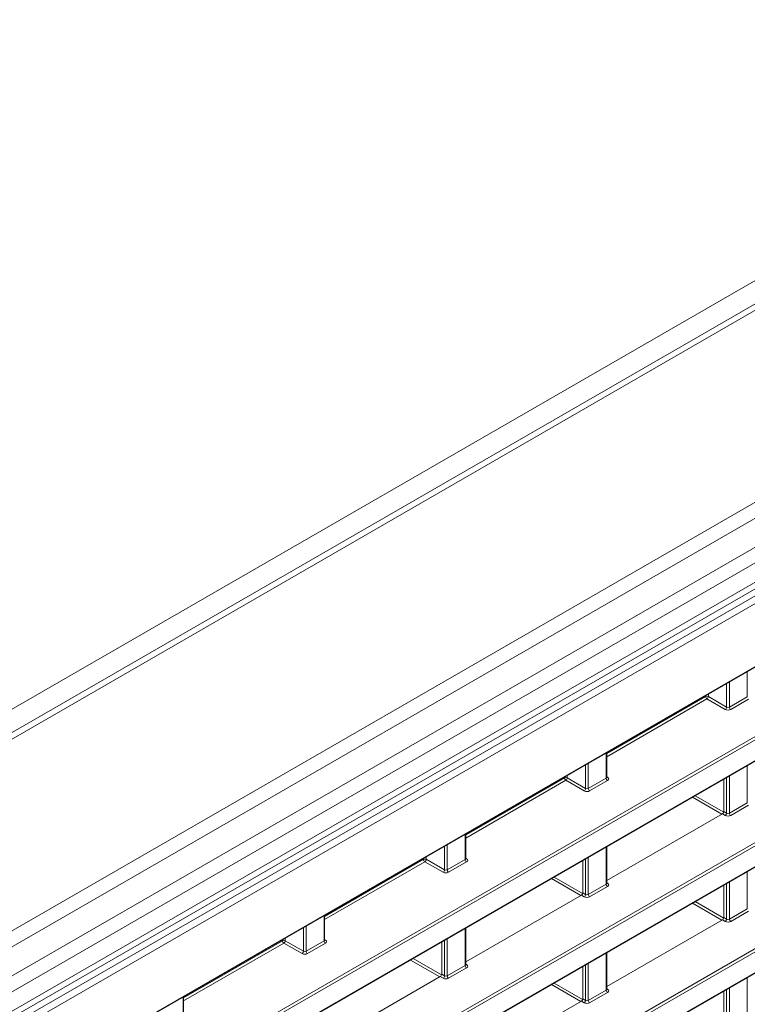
# Model space of a CAD drawing. Header units: millimetres. Extents: x 0 to 1118, y 0 to 864.
# Tile 75 of 156: x 922 to 941, y 307 to 332. Entities that reach past the tile are written whole.
import ezdxf

# ---------------------------------------------------------------- set-up
doc = ezdxf.new("R2010")
doc.units = ezdxf.units.MM

msp = doc.modelspace()

# ---------------------------------------------------------------- linework, layer by layer
at = {"color": 9, "linetype": 'Continuous', "lineweight": 0}
for p, q in [((873.074, 285.957), (1017.195, 369.157)), ((1018.231, 368.99), (873.858, 285.645)), ((1022.504, 366.523), (878.131, 283.178)), ((1022.754, 366.259), (878.381, 282.914)), ((1023.078, 365.699), (878.704, 282.354)), ((1023.181, 365.351), (878.808, 282.006)), ((1023.181, 364.856), (878.808, 281.511)), ((878.084, 280.746), (1023.554, 364.725)), ((1023.641, 364.572), (878.171, 280.594)), ((880.541, 280.347), (1021.271, 361.589)), ((881.936, 279.347), (959.897, 324.353)), ((960.004, 324.333), (881.97, 279.286)), ((882.181, 278.875), (959.552, 323.541)), ((876.84, 270.957), (966.682, 322.821)), ((966.717, 322.761), (876.875, 270.896)), ((876.875, 270.364), (967.151, 322.479)), ((882.122, 276.73), (959.412, 321.349)), ((959.552, 321.349), (882.156, 276.669)), ((882.156, 276.137), (960.004, 321.077)), ((941.104, 314.645), (941.104, 315.293)), ((940.574, 314.38), (940.574, 314.986)), ((940.644, 315.027), (940.644, 314.379)), ((937.495, 313.185), (940.035, 314.651)), ((940.035, 314.651), (940.035, 314.675)), ((940.105, 314.716), (940.105, 314.651)), ((940.105, 314.651), (940.574, 314.38)), ((940.644, 314.379), (941.104, 314.645)), ((940.069, 314.59), (937.495, 313.104)), ((940.538, 314.319), (940.069, 314.59)), ((941.139, 314.585), (940.678, 314.318)), ((937.481, 312.553), (937.481, 313.201)), ((936.95, 312.288), (936.95, 312.894)), ((937.02, 312.935), (937.02, 312.287)), ((941.104, 311.921), (941.104, 312.874)), ((936.481, 312.624), (936.481, 312.559)), ((940.644, 312.608), (940.644, 311.655)), ((933.871, 311.093), (936.411, 312.559)), ((936.445, 312.498), (933.871, 311.012)), ((936.411, 312.559), (936.411, 312.583)), ((936.914, 312.227), (936.445, 312.498)), ((936.481, 312.559), (936.95, 312.288)), ((937.02, 312.287), (937.481, 312.553)), ((937.515, 312.492), (937.054, 312.226)), ((937.495, 312.588), (937.516, 312.575)), ((940.574, 311.656), (940.574, 312.567)), ((939.769, 312.103), (940.499, 311.682)), ((940.45, 311.628), (939.698, 312.062)), ((940.644, 311.655), (941.104, 311.921)), ((941.139, 311.86), (940.678, 311.594)), ((940.538, 311.595), (940.466, 311.637)), ((940.501, 311.698), (940.574, 311.656)), ((933.857, 310.461), (933.857, 311.109)), ((933.396, 310.843), (933.396, 310.195)), ((933.326, 310.196), (933.326, 310.802)), ((937.481, 309.829), (937.481, 310.782)), ((930.247, 309.001), (932.787, 310.467)), ((932.821, 310.406), (930.247, 308.92)), ((932.787, 310.467), (932.787, 310.491)), ((933.29, 310.135), (932.821, 310.406)), ((932.857, 310.532), (932.857, 310.467)), ((932.857, 310.467), (933.326, 310.196)), ((933.396, 310.195), (933.857, 310.461)), ((933.891, 310.4), (933.43, 310.134)), ((933.871, 310.496), (933.893, 310.483)), ((936.95, 309.564), (936.95, 310.475)), ((937.02, 310.516), (937.02, 309.563)), ((941.104, 309.197), (941.104, 310.15)), ((936.826, 309.536), (936.074, 309.97)), ((936.145, 310.011), (936.875, 309.59)), ((937.02, 309.563), (937.481, 309.829)), ((937.495, 309.864), (937.516, 309.851)), ((940.574, 308.932), (940.574, 309.843)), ((940.644, 309.884), (940.644, 308.931)), ((936.877, 309.606), (936.95, 309.564)), ((937.515, 309.768), (937.054, 309.502)), ((936.914, 309.503), (936.842, 309.545)), ((940.45, 308.904), (939.698, 309.338)), ((939.769, 309.379), (940.498, 308.958)), ((940.644, 308.931), (941.104, 309.197)), ((941.139, 309.136), (940.678, 308.87)), ((930.233, 308.369), (930.233, 309.017)), ((940.538, 308.871), (940.466, 308.913)), ((940.501, 308.974), (940.574, 308.932)), ((929.702, 308.104), (929.702, 308.71)), ((929.772, 308.751), (929.772, 308.103)), ((933.857, 307.737), (933.857, 308.69)), ((926.623, 306.909), (929.163, 308.375)), ((929.197, 308.314), (926.623, 306.828)), ((929.163, 308.375), (929.163, 308.399)), ((929.666, 308.043), (929.197, 308.314)), ((929.233, 308.44), (929.233, 308.375)), ((929.233, 308.375), (929.702, 308.104)), ((929.772, 308.103), (930.233, 308.369)), ((930.267, 308.308), (929.807, 308.042)), ((930.247, 308.404), (930.269, 308.391)), ((933.326, 307.472), (933.326, 308.383)), ((933.396, 308.424), (933.396, 307.471)), ((937.481, 307.105), (937.481, 308.058)), ((933.202, 307.444), (932.451, 307.878)), ((932.521, 307.919), (933.251, 307.498)), ((937.02, 307.792), (937.02, 306.839)), ((933.396, 307.471), (933.857, 307.737)), ((933.891, 307.676), (933.43, 307.41)), ((933.871, 307.772), (933.893, 307.759)), ((936.95, 306.84), (936.95, 307.751)), ((933.29, 307.411), (933.218, 307.453)), ((933.253, 307.514), (933.326, 307.472)), ((936.145, 307.287), (936.875, 306.866)), ((941.104, 306.473), (941.104, 307.426)), ((936.826, 306.812), (936.074, 307.246)), ((937.02, 306.839), (937.481, 307.105)), ((937.515, 307.044), (937.054, 306.778)), ((937.495, 307.14), (937.516, 307.127)), ((940.574, 306.208), (940.574, 307.119)), ((940.644, 307.16), (940.644, 306.207)), ((926.609, 306.277), (926.609, 306.925)), ((936.914, 306.779), (936.842, 306.821)), ((936.877, 306.882), (936.95, 306.84))]:
    msp.add_line(p, q, dxfattribs=at)
at = {"color": 7, "linetype": 'Continuous', "lineweight": 15}
for p, q in [((1017.982, 369.014), (873.608, 285.669)), ((878.704, 281.282), (1023.078, 364.627)), ((880.53, 280.324), (1021.261, 361.566)), ((882.17, 278.852), (959.477, 323.48)), ((876.864, 270.341), (967.141, 322.456)), ((882.146, 276.114), (959.957, 321.033)), ((937.495, 312.574), (937.495, 313.209)), ((940.501, 311.698), (940.501, 312.526)), ((940.466, 311.637), (937.495, 309.922)), ((933.871, 310.482), (933.871, 311.117)), ((937.495, 309.85), (937.495, 310.79)), ((936.877, 309.606), (936.877, 310.433)), ((940.501, 308.974), (940.501, 309.801)), ((936.842, 309.545), (933.871, 307.83)), ((930.247, 308.39), (930.247, 309.025)), ((940.466, 308.913), (937.495, 307.198)), ((933.871, 307.758), (933.871, 308.698)), ((933.253, 307.514), (933.253, 308.341)), ((937.495, 307.126), (937.495, 308.066)), ((936.877, 306.882), (936.877, 307.709)), ((933.218, 307.453), (930.247, 305.738)), ((940.501, 306.25), (940.501, 307.077)), ((926.623, 306.298), (926.623, 306.933)), ((936.842, 306.821), (933.871, 305.106))]:
    msp.add_line(p, q, dxfattribs=at)
at = {"color": 9, "linetype": 'Continuous', "lineweight": 0}
for centre, radius, start, end in [((940.07, 314.582), 0.077, 63.2338, 117.3435), ((940.111, 314.654), 0.077, 182.6523, 236.7703), ((940.025, 314.656), 0.0793, 303.5222, 356.4778), ((940.494, 314.385), 0.0793, 303.5222, 356.4778), ((940.721, 314.383), 0.077, 182.6523, 236.7703), ((936.446, 312.49), 0.077, 63.2338, 117.3435), ((936.488, 312.562), 0.077, 182.6523, 236.7703), ((936.402, 312.564), 0.0793, 303.5222, 356.4778), ((937.557, 312.557), 0.077, 182.6523, 236.7703), ((937.501, 312.598), 0.0278, 257.8973, 303.5269), ((936.87, 312.293), 0.0793, 303.5222, 356.4778), ((937.097, 312.291), 0.077, 182.6523, 236.7703), ((940.494, 311.661), 0.0793, 303.5222, 356.4778), ((940.721, 311.659), 0.077, 182.6523, 236.7703), ((932.822, 310.398), 0.077, 63.2338, 117.3435), ((932.864, 310.47), 0.077, 182.6523, 236.7703), ((932.778, 310.472), 0.0793, 303.5222, 356.4778), ((933.934, 310.465), 0.077, 182.6523, 236.7703), ((933.877, 310.506), 0.0278, 257.8973, 303.5269), ((933.247, 310.201), 0.0793, 303.5222, 356.4778), ((933.473, 310.199), 0.077, 182.6523, 236.7703), ((937.557, 309.833), 0.077, 182.6523, 236.7703), ((937.501, 309.874), 0.0278, 257.8973, 303.5269), ((936.87, 309.569), 0.0793, 303.5222, 356.4778), ((937.097, 309.567), 0.077, 182.6523, 236.7703), ((940.494, 308.937), 0.0793, 303.5222, 356.4778), ((940.721, 308.935), 0.077, 182.6523, 236.7703), ((929.198, 308.306), 0.077, 63.2338, 117.3435), ((929.24, 308.378), 0.077, 182.6523, 236.7703), ((929.154, 308.38), 0.0793, 303.5222, 356.4778), ((930.31, 308.373), 0.077, 182.6523, 236.7703), ((930.253, 308.414), 0.0278, 257.8973, 303.5269), ((929.623, 308.109), 0.0793, 303.5222, 356.4778), ((929.849, 308.107), 0.077, 182.6523, 236.7703), ((933.934, 307.741), 0.077, 182.6523, 236.7703), ((933.877, 307.782), 0.0278, 257.8973, 303.5269), ((933.247, 307.477), 0.0793, 303.5222, 356.4778), ((933.473, 307.475), 0.077, 182.6523, 236.7703), ((937.557, 307.109), 0.077, 182.6523, 236.7703), ((937.501, 307.15), 0.0278, 257.7331, 303.5435), ((936.87, 306.845), 0.0793, 303.5222, 356.4778), ((937.097, 306.843), 0.077, 182.6523, 236.7703)]:
    msp.add_arc(centre, radius, start, end, dxfattribs=at)
for centre, major_axis, ratio, start_param, end_param in [((940.608, 314.401), (0.05, -0.0016), 0.597067, 3.96315, 5.516493), ((940.608, 314.361), (0.1, -0.0015), 0.587275, 3.953479, 5.506822), ((937.445, 312.575), (0.05, -0.0016), 0.597067, 5.516493, 6.301891), ((937.445, 312.535), (0.1, -0.0015), 0.587275, 5.506822, 7.060165), ((936.984, 312.269), (0.1, -0.0015), 0.587275, 3.953479, 5.506822), ((936.984, 312.309), (0.05, -0.0016), 0.597067, 3.96315, 5.516493), ((940.608, 311.637), (0.1, -0.0015), 0.587275, 3.953479, 5.506822), ((940.608, 311.677), (0.05, -0.0016), 0.597067, 3.96315, 5.516493), ((933.821, 310.483), (0.05, -0.0016), 0.597067, 5.516493, 6.301891), ((933.821, 310.443), (0.1, -0.0015), 0.587275, 5.506822, 7.060165), ((933.36, 310.177), (0.1, -0.0015), 0.587275, 3.953479, 5.506822), ((933.36, 310.217), (0.05, -0.0016), 0.597067, 3.96315, 5.516493), ((937.445, 309.851), (0.05, -0.0016), 0.597067, 5.516493, 6.301891), ((937.445, 309.811), (0.1, -0.0015), 0.587275, 5.506822, 7.060165), ((936.984, 309.585), (0.05, -0.0016), 0.597067, 3.96315, 5.516493), ((936.984, 309.545), (0.1, -0.0015), 0.587275, 3.953479, 5.506822), ((940.608, 308.913), (0.1, -0.0015), 0.587275, 3.953479, 5.506822), ((940.608, 308.953), (0.05, -0.0016), 0.597067, 3.96315, 5.516493), ((930.197, 308.391), (0.05, -0.0016), 0.597067, 5.516493, 6.301891), ((930.197, 308.351), (0.1, -0.0015), 0.587275, 5.506822, 7.060165), ((929.736, 308.085), (0.1, -0.0015), 0.587275, 3.953479, 5.506822), ((929.736, 308.125), (0.05, -0.0016), 0.597067, 3.96315, 5.516493), ((933.821, 307.759), (0.05, -0.0016), 0.597067, 5.516493, 6.301891), ((933.821, 307.719), (0.1, -0.0015), 0.587275, 5.506822, 7.060165), ((933.36, 307.453), (0.1, -0.0015), 0.587275, 3.953479, 5.506822), ((933.36, 307.493), (0.05, -0.0016), 0.597067, 3.96315, 5.516493), ((937.445, 307.127), (0.05, -0.0016), 0.597067, 5.516493, 6.301891), ((937.445, 307.087), (0.1, -0.0015), 0.587275, 5.506822, 7.060165), ((936.984, 306.821), (0.1, -0.0015), 0.587275, 3.953479, 5.506822), ((936.984, 306.861), (0.05, -0.0016), 0.597067, 3.96315, 5.516493)]:
    msp.add_ellipse(centre, major_axis=major_axis, ratio=ratio, start_param=start_param, end_param=end_param, dxfattribs=at)
at = {"color": 7, "linetype": 'Continuous', "lineweight": 15}
for centre in [(940.466, 311.678), (936.842, 309.586), (940.466, 308.954), (933.218, 307.494), (936.842, 306.862)]:
    msp.add_ellipse(centre, major_axis=(0.025, 0.0433), ratio=0.577557, start_param=3.927062, end_param=5.497554, dxfattribs=at)
for points, knots in [([(937.496, 312.569), (937.496, 312.568), (937.497, 312.568), (937.495, 312.572), (937.495, 312.574), (937.495, 312.574)], [0, 0, 0, 0, 0.251447, 0.972188, 1, 1, 1, 1]), ([(933.872, 310.477), (933.872, 310.476), (933.873, 310.476), (933.871, 310.48), (933.871, 310.482), (933.871, 310.482)], [0, 0, 0, 0, 0.251447, 0.972188, 1, 1, 1, 1]), ([(937.496, 309.845), (937.496, 309.844), (937.497, 309.844), (937.495, 309.848), (937.495, 309.85), (937.495, 309.85)], [0, 0, 0, 0, 0.251447, 0.972188, 1, 1, 1, 1]), ([(930.248, 308.385), (930.248, 308.384), (930.249, 308.384), (930.247, 308.388), (930.247, 308.39), (930.247, 308.39)], [0, 0, 0, 0, 0.251447, 0.972188, 1, 1, 1, 1]), ([(933.872, 307.753), (933.872, 307.752), (933.873, 307.752), (933.871, 307.756), (933.871, 307.758), (933.871, 307.758)], [0, 0, 0, 0, 0.251447, 0.972188, 1, 1, 1, 1]), ([(937.496, 307.12), (937.496, 307.12), (937.497, 307.12), (937.495, 307.124), (937.495, 307.126), (937.495, 307.126)], [0, 0, 0, 0, 0.251158, 0.971068, 1, 1, 1, 1])]:
    msp.add_open_spline(points, degree=3, knots=knots, dxfattribs=at)

doc.saveas('drawing.dxf')
